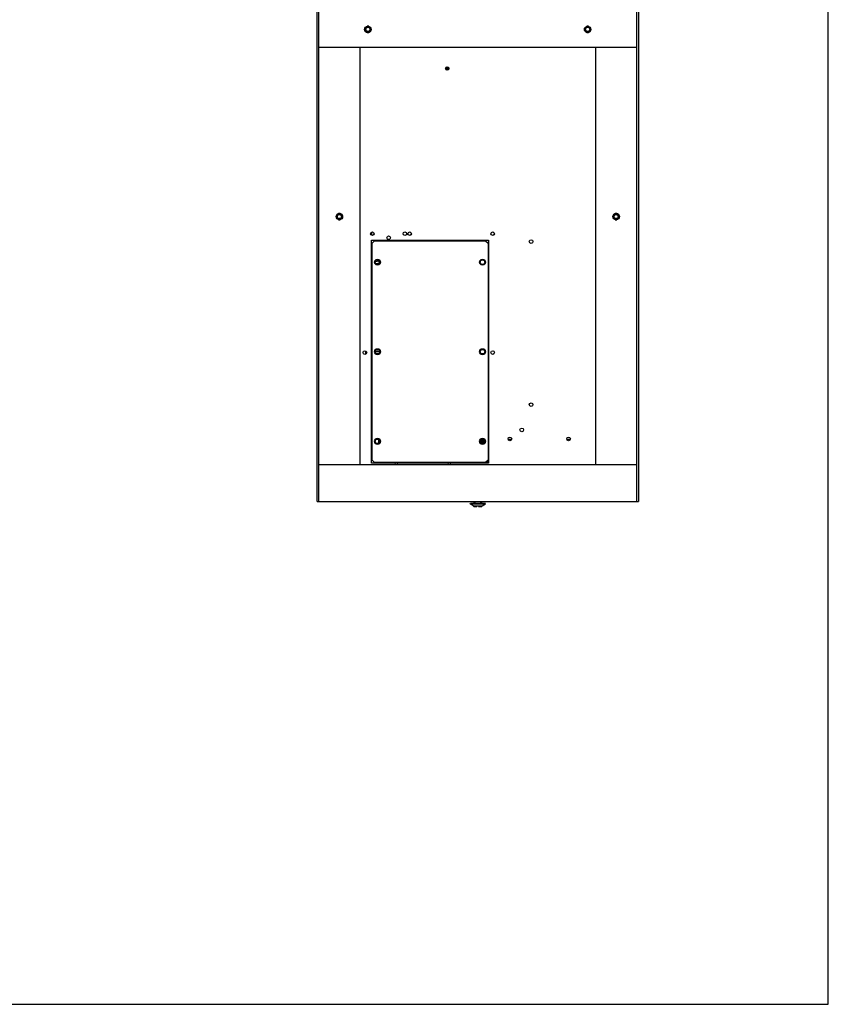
# Model space of a CAD drawing. Header units: inches. Extents: x 0 to 243, y 0 to 106.
# Tile 11 of 19: x 98 to 138, y 0 to 48. Entities that reach past the tile are written whole.
import ezdxf

# ---------------------------------------------------------------- set-up
doc = ezdxf.new("R2010")
doc.units = ezdxf.units.IN
doc.header["$LTSCALE"] = 7.5625
doc.header["$MEASUREMENT"] = 0
doc.layers.get('0').update_dxf_attribs({"linetype": 'CONTINUOUS'})

msp = doc.modelspace()

# ---------------------------------------------------------------- linework, layer by layer
at = {"color": 7, "linetype": 'Continuous'}
for p, q in [((137.5, 0), (137.5, 106.25)), ((112.767, 24.309), (112.767, 77.458)), ((112.846, 77.38), (112.846, 24.309)), ((128.24, 24.309), (128.24, 77.38)), ((128.319, 77.458), (128.319, 24.309)), ((115.118, 47.256), (115.077, 47.185)), ((115.268, 47.295), (115.188, 47.295)), ((115.379, 47.185), (115.338, 47.256)), ((125.748, 47.256), (125.707, 47.185)), ((125.898, 47.295), (125.818, 47.295)), ((126.009, 47.185), (125.968, 47.256)), ((115.077, 47.102), (115.118, 47.031)), ((115.188, 46.992), (115.268, 46.992)), ((115.338, 47.031), (115.379, 47.102)), ((125.707, 47.102), (125.748, 47.031)), ((125.818, 46.992), (125.898, 46.992)), ((125.968, 47.031), (126.009, 47.102)), ((112.846, 46.277), (128.24, 46.277)), ((114.854, 26.08), (114.854, 46.277)), ((126.232, 46.277), (126.232, 26.08)), ((118.982, 45.26), (119.151, 45.26)), ((118.99, 45.22), (119.143, 45.22)), ((119.109, 45.181), (119.024, 45.181)), ((113.739, 38.199), (113.699, 38.129)), ((113.89, 38.24), (113.81, 38.24)), ((114.001, 38.129), (113.961, 38.199)), ((127.125, 38.199), (127.084, 38.129)), ((127.276, 38.24), (127.195, 38.24)), ((127.387, 38.129), (127.347, 38.199)), ((113.699, 38.047), (113.739, 37.977)), ((113.81, 37.937), (113.89, 37.937)), ((113.961, 37.978), (114.001, 38.047)), ((127.084, 38.047), (127.125, 37.977)), ((127.195, 37.937), (127.276, 37.937)), ((127.347, 37.978), (127.387, 38.047)), ((115.402, 37.342), (115.402, 37.187)), ((115.399, 36.949), (121.069, 36.949)), ((115.399, 26.161), (115.399, 36.949)), ((115.429, 36.768), (115.399, 36.762)), ((115.399, 36.681), (115.429, 36.688)), ((115.429, 36.801), (115.547, 36.919)), ((115.429, 26.309), (115.429, 36.801)), ((115.547, 36.919), (120.921, 36.919)), ((115.759, 36.919), (115.759, 36.949)), ((115.819, 36.949), (115.819, 36.919)), ((115.917, 36.949), (115.917, 36.919)), ((120.921, 36.919), (121.039, 36.801)), ((121.039, 36.801), (121.039, 26.309)), ((121.069, 36.949), (121.069, 26.161)), ((115.402, 36.517), (115.429, 36.517)), ((115.41, 36.045), (115.41, 36.517)), ((115.429, 35.863), (115.399, 35.856)), ((115.399, 35.776), (115.429, 35.782)), ((115.429, 36.045), (115.402, 36.045)), ((115.774, 35.936), (115.587, 35.896)), ((115.608, 35.82), (115.79, 35.859)), ((115.759, 35.933), (115.759, 35.972)), ((115.759, 35.799), (115.759, 35.853)), ((115.79, 35.859), (115.774, 35.936)), ((115.429, 34.957), (115.399, 34.951)), ((115.399, 34.87), (115.429, 34.877)), ((115.429, 34.052), (115.399, 34.045)), ((115.399, 33.965), (115.429, 33.971)), ((115.429, 33.146), (115.399, 33.14)), ((115.399, 33.059), (115.429, 33.066)), ((115.402, 32.935), (115.429, 32.935)), ((115.41, 32.462), (115.41, 32.935)), ((115.429, 32.462), (115.402, 32.462)), ((115.429, 32.241), (115.399, 32.234)), ((115.399, 32.154), (115.429, 32.16)), ((115.124, 31.437), (115.124, 31.594)), ((115.429, 31.636), (115.399, 31.636)), ((115.427, 31.557), (115.399, 31.543)), ((115.399, 31.54), (115.429, 31.556)), ((115.429, 31.707), (115.402, 31.707)), ((115.429, 31.557), (115.427, 31.557)), ((115.803, 31.557), (115.586, 31.557)), ((115.766, 31.636), (115.623, 31.636)), ((115.429, 31.38), (115.399, 31.38)), ((115.429, 31.335), (115.399, 31.329)), ((115.399, 31.248), (115.429, 31.255)), ((115.402, 31.124), (115.429, 31.124)), ((115.41, 30.651), (115.41, 31.124)), ((115.429, 30.651), (115.402, 30.651)), ((115.429, 30.43), (115.399, 30.423)), ((115.399, 30.343), (115.429, 30.349)), ((115.429, 29.524), (115.399, 29.518)), ((115.399, 29.437), (115.429, 29.444)), ((115.429, 28.619), (115.399, 28.612)), ((115.399, 28.532), (115.429, 28.538)), ((115.402, 28.368), (115.429, 28.368)), ((115.41, 27.895), (115.41, 28.368)), ((115.429, 27.713), (115.399, 27.707)), ((115.399, 27.626), (115.429, 27.633)), ((115.429, 27.895), (115.402, 27.895)), ((115.429, 27.333), (115.402, 27.333)), ((115.759, 27.164), (115.759, 27.311)), ((115.785, 27.164), (115.759, 27.164)), ((120.878, 27.209), (120.666, 27.209)), ((120.67, 27.255), (120.877, 27.255)), ((120.678, 27.173), (120.869, 27.173)), ((120.85, 27.148), (120.696, 27.148)), ((120.841, 27.308), (120.705, 27.308)), ((120.734, 27.325), (120.813, 27.325)), ((120.878, 27.252), (120.878, 27.196)), ((121.039, 27.325), (121.069, 27.325)), ((121.069, 27.308), (121.039, 27.308)), ((121.039, 27.255), (121.069, 27.255)), ((121.069, 27.209), (121.039, 27.209)), ((121.039, 27.173), (121.069, 27.173)), ((121.039, 27.148), (121.069, 27.148)), ((122.009, 27.325), (122.187, 27.325)), ((122.18, 27.308), (122.016, 27.308)), ((124.844, 27.325), (125.021, 27.325)), ((125.014, 27.308), (124.851, 27.308)), ((115.425, 26.807), (115.399, 26.801)), ((115.425, 26.807), (115.399, 26.743)), ((115.399, 26.66), (115.429, 26.696)), ((121.069, 26.961), (121.039, 26.961)), ((121.039, 26.925), (121.069, 26.925)), ((121.039, 26.9), (121.069, 26.9)), ((121.039, 26.865), (121.069, 26.865)), ((121.039, 26.839), (121.069, 26.839)), ((121.069, 26.836), (121.039, 26.836)), ((121.039, 26.68), (121.069, 26.68)), ((115.547, 26.191), (115.429, 26.309)), ((120.921, 26.191), (115.547, 26.191)), ((116.252, 26.161), (116.269, 26.191)), ((116.413, 26.161), (116.43, 26.191)), ((116.475, 26.191), (116.458, 26.161)), ((116.472, 26.161), (116.489, 26.19)), ((116.902, 26.161), (116.919, 26.191)), ((116.963, 26.191), (116.946, 26.161)), ((116.961, 26.161), (116.978, 26.191)), ((117, 26.191), (117, 26.161)), ((117.059, 26.161), (117.059, 26.191)), ((117.194, 26.191), (117.176, 26.161)), ((117.191, 26.161), (117.208, 26.191)), ((117.192, 26.161), (117.209, 26.191)), ((117.787, 26.191), (117.787, 26.161)), ((117.846, 26.161), (117.846, 26.191)), ((118.574, 26.191), (118.574, 26.161)), ((118.633, 26.161), (118.633, 26.191)), ((119.362, 26.191), (119.362, 26.161)), ((119.421, 26.161), (119.421, 26.191)), ((120.149, 26.191), (120.149, 26.161)), ((120.208, 26.161), (120.208, 26.191)), ((120.878, 26.191), (120.878, 26.161)), ((121.039, 26.309), (120.921, 26.191)), ((120.937, 26.161), (120.937, 26.206)), ((120.955, 26.225), (121.069, 26.225)), ((121.039, 26.627), (121.069, 26.627)), ((128.24, 26.08), (112.846, 26.08)), ((116.538, 26.161), (115.399, 26.161)), ((119.097, 26.161), (116.674, 26.161)), ((121.069, 26.161), (119.233, 26.161)), ((112.767, 24.309), (128.319, 24.309)), ((120.41, 24.253), (120.411, 24.309)), ((120.675, 24.309), (120.676, 24.253)), ((120.175, 24.206), (120.189, 24.23)), ((120.175, 24.206), (120.911, 24.206)), ((120.326, 24.103), (120.175, 24.206)), ((120.189, 24.23), (120.897, 24.23)), ((120.326, 24.103), (120.502, 24.103)), ((120.399, 24.238), (120.336, 24.238)), ((120.336, 24.23), (120.336, 24.238)), ((120.349, 24.074), (120.501, 24.074)), ((120.356, 24.069), (120.501, 24.069)), ((120.501, 24.069), (120.502, 24.109)), ((120.585, 24.069), (120.584, 24.109)), ((120.584, 24.103), (120.76, 24.103)), ((120.585, 24.074), (120.737, 24.074)), ((120.585, 24.069), (120.73, 24.069)), ((120.75, 24.238), (120.687, 24.238)), ((120.75, 24.23), (120.75, 24.238)), ((120.76, 24.103), (120.911, 24.206)), ((120.911, 24.206), (120.897, 24.23)), ((0, 0), (137.5, 0))]:
    msp.add_line(p, q, dxfattribs=at)
for points in [[(120.399, 24.238), (120.4, 24.238), (120.402, 24.238), (120.403, 24.239), (120.404, 24.24), (120.406, 24.241), (120.407, 24.242), (120.408, 24.244), (120.409, 24.246), (120.409, 24.247), (120.41, 24.249), (120.41, 24.251), (120.41, 24.253)], [(120.502, 24.109), (120.516, 24.109), (120.529, 24.108), (120.543, 24.108), (120.557, 24.108), (120.57, 24.109), (120.584, 24.109)], [(120.687, 24.238), (120.686, 24.238), (120.684, 24.238), (120.683, 24.239), (120.682, 24.24), (120.68, 24.241), (120.679, 24.242), (120.678, 24.244), (120.677, 24.246), (120.677, 24.247), (120.676, 24.249), (120.676, 24.251), (120.676, 24.253)]]:
    msp.add_lwpolyline(points, dxfattribs=at)
for centre, radius in [((115.228, 47.143), 0.157), ((115.228, 47.143), 0.123), ((115.228, 47.143), 0.0984), ((125.858, 47.143), 0.157), ((125.858, 47.143), 0.123), ((125.858, 47.143), 0.0984), ((119.067, 45.254), 0.0846), ((113.85, 38.088), 0.157), ((113.85, 38.088), 0.123), ((113.85, 38.088), 0.0984), ((127.236, 38.088), 0.157), ((127.236, 38.088), 0.123), ((127.236, 38.088), 0.0984), ((115.444, 37.264), 0.0886), ((116.232, 37.067), 0.0886), ((117.019, 37.264), 0.0886), ((117.25, 37.264), 0.0886), ((121.265, 37.264), 0.0886), ((123.122, 36.881), 0.0886), ((115.694, 35.886), 0.148), ((115.694, 35.886), 0.108), ((120.773, 35.886), 0.148), ((120.773, 35.886), 0.108), ((115.084, 31.515), 0.0886), ((115.694, 31.555), 0.148), ((115.694, 31.555), 0.108), ((120.773, 31.555), 0.148), ((120.773, 31.555), 0.108), ((121.265, 31.515), 0.0886), ((123.122, 28.996), 0.0886), ((122.669, 27.773), 0.0886), ((115.694, 27.224), 0.148), ((115.694, 27.224), 0.108), ((120.773, 27.224), 0.148), ((120.773, 27.224), 0.108), ((122.098, 27.34), 0.0886), ((124.933, 27.34), 0.0886)]:
    msp.add_circle(centre, radius, dxfattribs=at)
for centre, radius, start, end in [((116.606, 26.218), 0.0886, 220.124, 319.876), ((119.165, 26.218), 0.0886, 220.124, 319.876), ((120.293, 24.054), 0.0591, 19.2037, 55.7943), ((120.356, 24.077), 0.00787, 199.2037, 270), ((120.73, 24.077), 0.00787, 270, 340.7963), ((120.793, 24.054), 0.0591, 124.2057, 160.7963)]:
    msp.add_arc(centre, radius, start, end, dxfattribs=at)

doc.saveas('drawing.dxf')
